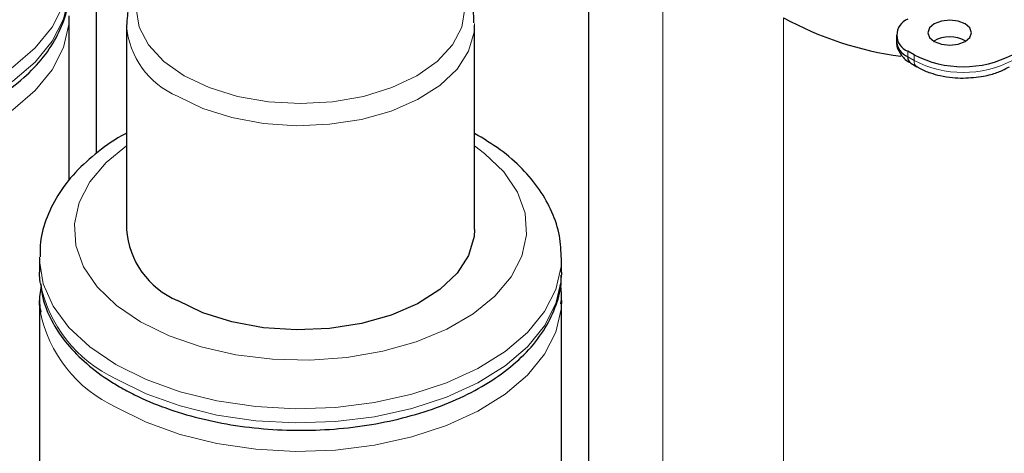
# Model space of a CAD drawing. Header units: millimetres. Extents: x 5 to 418, y 2 to 292.
# Tile 34 of 45: x 348 to 371, y 84 to 94. Entities that reach past the tile are written whole.
import ezdxf

# ---------------------------------------------------------------- set-up
doc = ezdxf.new("R2010")
doc.units = ezdxf.units.MM

msp = doc.modelspace()

# ---------------------------------------------------------------- linework, layer by layer
at = {"color": 7, "linetype": 'Continuous', "lineweight": 25}
for p, q in [((361.1537, 97.418), (361.1537, 80.0682)), ((349.84, 96.8999), (349.84, 90.4726)), ((349.2208, 89.8544), (349.2208, 93.6313)), ((350.5345, 93.4219), (350.5345, 88.7331)), ((358.5345, 88.7331), (358.5345, 93.4219)), ((368.2292, 93.1909), (368.2292, 93.0602)), ((368.6342, 92.7418), (368.4928, 92.8235)), ((368.5591, 92.5463), (368.7005, 92.4647)), ((348.5345, 88.0799), (348.5345, 87.7533)), ((360.5345, 87.7533), (360.5345, 88.0799)), ((360.5345, 87.7533), (360.5334, 87.6858)), ((348.5345, 87.1), (348.5345, 70.116)), ((360.5345, 87.1), (360.5334, 87.0326)), ((360.5345, 70.116), (360.5345, 87.1))]:
    msp.add_line(p, q, dxfattribs=at)
at = {"color": 7, "linetype": 'Continuous', "lineweight": 18}
for p, q in [((362.8642, 95.1909), (362.8642, 77.6843)), ((365.6361, 93.5908), (365.6361, 76.0841)), ((368.4928, 92.6928), (368.4928, 92.8235)), ((368.4928, 92.6928), (368.6342, 92.6112)), ((368.6342, 92.6112), (368.6342, 92.7418))]:
    msp.add_line(p, q, dxfattribs=at)
at = {"color": 7, "linetype": 'Continuous', "lineweight": 18, "flags": 128}
for points in [[(351.8627, 92.2595), (351.3927, 92.5901), (351.0436, 92.9672), (350.8285, 93.3764), (350.7559, 93.8019), (350.8285, 94.2275), (351.0436, 94.6367), (351.3927, 95.0138), (351.5674, 95.1526)], [(357.4619, 95.1812), (357.6763, 95.0138), (358.0255, 94.6367), (358.2405, 94.2275), (358.3131, 93.8019), (358.2405, 93.3764), (358.0255, 92.9672), (357.6763, 92.5901), (357.2064, 92.2595), (356.6338, 91.9882), (355.9805, 91.7867), (355.2717, 91.6625), (354.5345, 91.6206), (353.7974, 91.6625), (353.0885, 91.7867), (352.4353, 91.9882), (351.8627, 92.2595)], [(349.2207, 94.5913), (349.2109, 94.4122), (349.0881, 93.8867), (348.8278, 93.3781), (348.436, 92.8985), (347.922, 92.459), (347.2978, 92.0699), (346.5781, 91.7404), (345.7797, 91.4782), (344.9212, 91.2894), (344.023, 91.1785), (343.1059, 91.1481), (342.1915, 91.1988), (341.3013, 91.3295), (340.456, 91.5371), (339.6755, 91.8168), (338.9782, 92.1619)], [(349.2197, 94.2171), (349.2109, 94.0856), (349.0881, 93.5601), (348.8278, 93.0515), (348.436, 92.5719), (347.922, 92.1324), (347.2978, 91.7433), (346.5781, 91.4138), (345.7797, 91.1516), (344.9212, 90.9628), (344.023, 90.8519), (343.1059, 90.8214), (342.1915, 90.8722), (341.3013, 91.0029), (340.456, 91.2105), (339.6755, 91.4901), (338.9782, 91.8353)], [(349.2197, 93.5638), (349.2109, 93.4324), (349.0881, 92.9068), (348.8278, 92.3983), (348.436, 91.9186), (347.922, 91.4791), (347.2978, 91.0901), (346.5781, 90.7606), (345.7797, 90.4984), (344.9212, 90.3096), (344.023, 90.1987), (343.1059, 90.1682), (342.1915, 90.2189), (341.3013, 90.3496), (340.456, 90.5572), (339.6755, 90.8369), (338.9782, 91.1821)], [(358.5339, 93.4612), (358.5243, 93.2571), (358.3982, 92.8242), (358.1325, 92.4129), (357.7367, 92.038), (357.2252, 91.7132), (356.6164, 91.4501), (355.9324, 91.2583), (355.1978, 91.1447), (354.4393, 91.1134), (353.6843, 91.1655), (352.9599, 91.2992), (352.2925, 91.5095), (351.7061, 91.789)], [(350.8576, 86.6105), (350.3025, 86.9888), (349.8629, 87.4147), (349.5507, 87.8766), (349.3745, 88.3618), (349.339, 88.8572), (349.4452, 89.3492), (349.6903, 89.8243), (350.0674, 90.2697), (350.5345, 90.6512)], [(358.5345, 90.6512), (358.7665, 90.4775), (359.2062, 90.0515), (359.5183, 89.5897), (359.6946, 89.1044), (359.7301, 88.6091), (359.6239, 88.1171), (359.3788, 87.6419), (359.0016, 87.1965), (358.5026, 86.793), (357.8953, 86.4424), (357.1963, 86.1543), (356.4248, 85.9366), (355.6016, 85.7951), (354.7494, 85.7338), (353.8913, 85.7543), (353.0508, 85.856), (352.2507, 86.0362), (351.5129, 86.29), (350.8576, 86.6105)], [(350.2919, 85.6307), (349.694, 86.0332), (349.2095, 86.4838), (348.8499, 86.9717), (348.6235, 87.4857), (348.5356, 88.0135), (348.5346, 88.0968)], [(360.5344, 88.06), (360.5246, 87.8809), (360.4018, 87.3554), (360.1415, 86.8469), (359.7497, 86.3672), (359.2357, 85.9277), (358.6115, 85.5386), (357.8918, 85.2092), (357.0934, 84.9469), (356.2349, 84.7582), (355.3367, 84.6473), (354.4196, 84.6168), (353.5052, 84.6675), (352.615, 84.7982), (351.7697, 85.0058), (350.9892, 85.2855), (350.2919, 85.6307)], [(360.5334, 87.6858), (360.5246, 87.5543), (360.4018, 87.0288), (360.1415, 86.5202), (359.7497, 86.0406), (359.2357, 85.6011), (358.6115, 85.212), (357.8918, 84.8825), (357.0934, 84.6203), (356.2349, 84.4316), (355.3367, 84.3206), (354.4196, 84.2902), (353.5052, 84.3409), (352.615, 84.4716), (351.7697, 84.6792), (350.9892, 84.9589), (350.2919, 85.304)], [(360.5334, 87.0326), (360.5246, 86.9011), (360.4018, 86.3756), (360.1415, 85.867), (359.7497, 85.3874), (359.2357, 84.9479), (358.6115, 84.5588), (357.8918, 84.2293), (357.0934, 83.9671), (356.2349, 83.7783), (355.3367, 83.6674), (354.4196, 83.6369), (353.5052, 83.6877), (352.615, 83.8184), (351.7697, 84.026), (350.9892, 84.3056), (350.2919, 84.6508)]]:
    msp.add_lwpolyline(points, dxfattribs=at)
at = {"color": 7, "linetype": 'Continuous', "lineweight": 25, "flags": 128}
for points in [[(369.808, 93.0439), (369.9164, 93.1375), (369.9545, 93.248), (369.9164, 93.3585), (369.808, 93.4521), (369.6458, 93.5147), (369.4545, 93.5367), (369.2631, 93.5147), (369.1009, 93.4521), (368.9925, 93.3585), (368.9545, 93.248), (368.9925, 93.1375), (369.1009, 93.0439), (369.2631, 92.9813), (369.4545, 92.9594), (369.6458, 92.9813), (369.808, 93.0439)], [(358.5345, 88.7331), (358.5243, 88.5684), (358.3982, 88.1355), (358.1325, 87.7241), (357.7367, 87.3493), (357.2252, 87.0245), (356.6164, 86.7614), (355.9324, 86.5696), (355.1978, 86.4559), (354.4393, 86.4246), (353.6843, 86.4767), (352.9599, 86.6104), (352.2925, 86.8208), (351.7061, 87.1003)], [(348.5485, 87.5167), (348.5356, 87.6869), (348.5345, 87.7533)], [(348.5485, 86.8635), (348.5356, 87.0337), (348.5345, 87.1)]]:
    msp.add_lwpolyline(points, dxfattribs=at)
at = {"color": 7, "linetype": 'Continuous', "lineweight": 25}
for centre, radius, start, end in [((369.3638, 100.4033), 7.7657, 241.31345, 262.38508), ((368.6322, 93.1909), 0.393, 110.78342, 249.21658), ((368.6796, 93.1051), 0.4526, 185.6948, 245.62534), ((369.4545, 92.4277), 0.7243, 59.54613, 120.45387), ((368.6496, 92.6755), 0.1578, 173.70115, 234.98667), ((369.7656, 94.9254), 2.4592, 242.60967, 297.39033), ((352.4573, 88.8761), 1.9281, 184.25132, 247.06882)]:
    msp.add_arc(centre, radius, start, end, dxfattribs=at)
at = {"color": 7, "linetype": 'Continuous', "lineweight": 18}
for centre, radius, start, end in [((352.4611, 93.5688), 1.9332, 184.80557, 247.01361), ((368.79, 92.5937), 0.1567, 173.58215, 236.30067), ((369.7656, 94.7947), 2.4592, 242.60967, 297.39033), ((351.5882, 88.1185), 3.0986, 191.19794, 245.27011), ((351.5882, 87.4653), 3.0986, 191.19794, 245.27011)]:
    msp.add_arc(centre, radius, start, end, dxfattribs=at)
at = {"color": 7, "linetype": 'Continuous', "lineweight": 25}
for points, knots in [([(351.5067, 95.1153), (351.4973, 95.1095), (351.3109, 94.9948), (351.0508, 94.724), (350.7514, 94.313), (350.5667, 93.8707), (350.5466, 93.5609), (350.5364, 93.4029)], [0, 0, 0, 0, 0.014524, 0.2880224, 0.5285577, 0.7595253, 1, 1, 1, 1]), ([(358.5186, 93.4723), (358.5168, 93.5711), (358.512, 93.8252), (358.364, 94.2197), (358.0993, 94.6319), (357.8084, 94.9438), (357.5794, 95.0955), (357.5059, 95.1442)], [0, 0, 0, 0, 0.1515116, 0.3898659, 0.6309961, 0.88158, 1, 1, 1, 1]), ([(339.061, 91.6522), (339.1753, 91.5893), (339.505, 91.4078), (340.1126, 91.1542), (340.893, 90.9173), (341.7225, 90.7517), (342.5822, 90.6593), (343.4549, 90.6419), (344.3227, 90.6996), (345.168, 90.8314), (345.9736, 91.0353), (346.7232, 91.3081), (347.4014, 91.6459), (347.9938, 92.0438), (348.4849, 92.4957), (348.8647, 92.9928), (349.1074, 93.5224), (349.2202, 93.9347), (349.2096, 94.163), (349.2075, 94.2079)], [0, 0, 0, 0, 0.033718, 0.097343, 0.1608886, 0.2243253, 0.2876743, 0.3509792, 0.4142922, 0.4776548, 0.5411198, 0.6047433, 0.6685704, 0.7326094, 0.7967446, 0.8605696, 0.9234758, 0.9849501, 1, 1, 1, 1]), ([(368.2386, 93.063), (368.2358, 93.041), (368.2231, 92.9405), (368.3071, 92.7639), (368.4333, 92.6196), (368.536, 92.5639), (368.5624, 92.5495)], [0, 0, 0, 0, 0.1035142, 0.47387207, 0.8644068, 1, 1, 1, 1]), ([(368.7058, 92.4687), (368.7244, 92.4557), (368.8118, 92.3947), (368.9949, 92.3274), (369.2486, 92.2542), (369.5047, 92.2129), (369.6838, 92.2077), (369.7656, 92.2054)], [0, 0, 0, 0, 0.0689275, 0.3233723, 0.5374688, 0.7886588, 1, 1, 1, 1]), ([(369.7656, 92.2054), (369.9238, 92.2134), (370.1428, 92.2244), (370.4399, 92.2964), (370.6454, 92.3641), (370.7737, 92.4375), (370.8268, 92.4678)], [0, 0, 0, 0, 0.40712701, 0.5634384, 0.81953138, 1, 1, 1, 1]), ([(350.5345, 90.937), (350.5259, 90.9328), (350.2816, 90.8154), (349.8765, 90.5214), (349.3459, 90.0545), (348.9387, 89.5243), (348.6693, 88.9567), (348.5388, 88.4735), (348.5479, 88.1884), (348.5507, 88.1012)], [0, 0, 0, 0, 0.006903, 0.1944142, 0.3824041, 0.5684527, 0.7493998, 0.9233228, 1, 1, 1, 1]), ([(360.5307, 88.0553), (360.5231, 88.2333), (360.5073, 88.5994), (360.3283, 89.1362), (360.0418, 89.653), (359.6397, 90.1333), (359.1427, 90.5715), (358.7362, 90.8157), (358.5345, 90.9369)], [0, 0, 0, 0, 0.1542521, 0.3172508, 0.4821209, 0.6518188, 0.8272129, 1, 1, 1, 1]), ([(350.3747, 85.1209), (350.489, 85.058), (350.8187, 84.8765), (351.4263, 84.623), (352.2067, 84.386), (353.0362, 84.2205), (353.8959, 84.1281), (354.7686, 84.1106), (355.6364, 84.1683), (356.4817, 84.3002), (357.2873, 84.5041), (358.0369, 84.7769), (358.7151, 85.1146), (359.3075, 85.5125), (359.7987, 85.9644), (360.1784, 86.4615), (360.4211, 86.9912), (360.5339, 87.4034), (360.5233, 87.6317), (360.5212, 87.6766)], [0, 0, 0, 0, 0.033718, 0.097343, 0.1608886, 0.2243253, 0.2876743, 0.3509792, 0.4142922, 0.4776548, 0.5411198, 0.6047433, 0.6685704, 0.7326094, 0.7967446, 0.8605696, 0.9234758, 0.9849501, 1, 1, 1, 1]), ([(348.5723, 87.4378), (348.5495, 87.3038), (348.515, 87.1018), (348.5525, 86.901), (348.5652, 86.8334)], [0, 0, 0, 0, 0.6634552, 1, 1, 1, 1]), ([(348.5652, 87.4866), (348.577, 87.3765), (348.6081, 87.0884), (348.7981, 86.6387), (349.1125, 86.1494), (349.5463, 85.6949), (349.9834, 85.3562), (350.2813, 85.1771), (350.3747, 85.1209)], [0, 0, 0, 0, 0.1191124, 0.3114184, 0.5062599, 0.705159, 0.9075372, 1, 1, 1, 1]), ([(360.5212, 87.0234), (360.5326, 87.1592), (360.5447, 87.303), (360.5069, 87.4423), (360.5048, 87.45)], [0, 0, 0, 0, 0.9451771, 1, 1, 1, 1])]:
    msp.add_open_spline(points, degree=3, knots=knots, dxfattribs=at)

doc.saveas('drawing.dxf')
